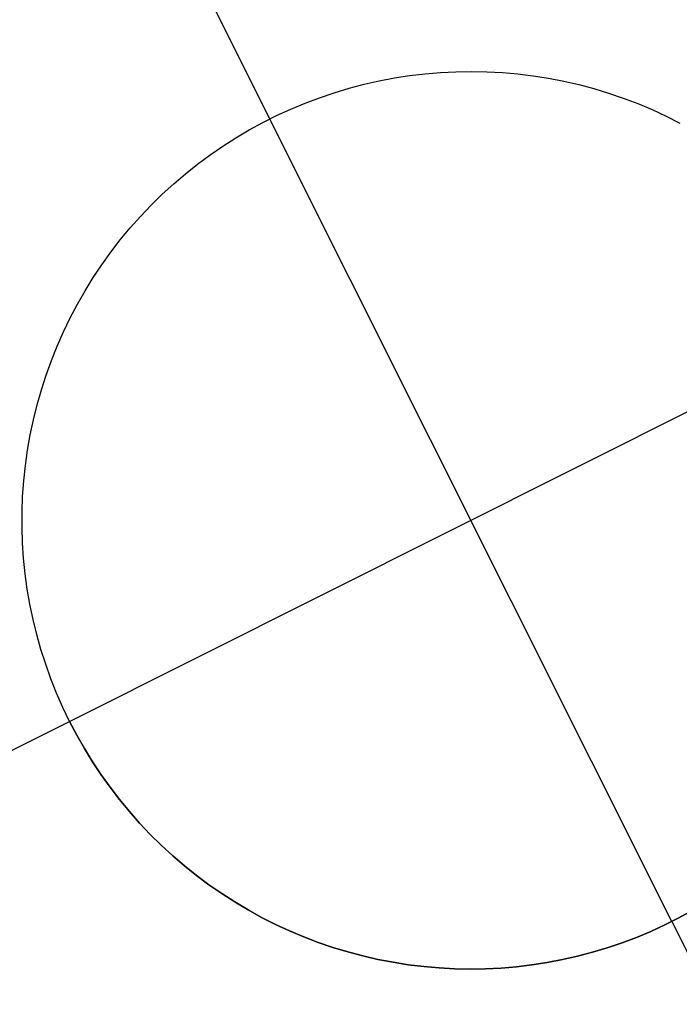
# Model space of a CAD drawing. Header units: millimetres. Extents: x 6239 to 7218, y -13987 to -13139.
# Tile 101 of 256: x 6662.61 to 6664.44, y -13391.13 to -13388.39. Entities that reach past the tile are written whole.
import ezdxf

# ---------------------------------------------------------------- set-up
doc = ezdxf.new("R2010")
doc.units = ezdxf.units.MM
doc.layers.add('color', color=7, linetype='Continuous')

msp = doc.modelspace()

# ---------------------------------------------------------------- linework, layer by layer
at = {"layer": 'color', "color": 254, "true_color": 0xcad1ee}
for p, q in [((6662.5185, -13387.1033, -7.3), (6663.3026, -13388.6678, -7.3)), ((6663.6498, -13388.5536, -1.3), (6663.6924, -13388.5469, -1.3)), ((6663.6498, -13388.5536, -1.3), (6663.6924, -13388.5469, -1.3)), ((6663.6498, -13388.5536, -7.3), (6663.6924, -13388.5469, -7.3)), ((6663.6498, -13388.5536, -4.3), (6663.6924, -13388.5469, -4.3)), ((6663.6498, -13388.5536, -7.3), (6663.6924, -13388.5469, -7.3)), ((6663.6924, -13388.5469, -1.3), (6663.7352, -13388.5418, -1.3)), ((6663.6924, -13388.5469, -1.3), (6663.7352, -13388.5418, -1.3)), ((6663.6924, -13388.5469, -7.3), (6663.7352, -13388.5418, -7.3)), ((6663.6924, -13388.5469, -4.3), (6663.7352, -13388.5418, -4.3)), ((6663.6924, -13388.5469, -7.3), (6663.7352, -13388.5418, -7.3)), ((6663.7352, -13388.5418, -1.3), (6663.7782, -13388.5382, -1.3)), ((6663.7352, -13388.5418, -1.3), (6663.7782, -13388.5382, -1.3)), ((6663.7352, -13388.5418, -7.3), (6663.7782, -13388.5382, -7.3)), ((6663.7352, -13388.5418, -4.3), (6663.7782, -13388.5382, -4.3)), ((6663.7352, -13388.5418, -7.3), (6663.7782, -13388.5382, -7.3)), ((6663.7782, -13388.5382, -1.3), (6663.8213, -13388.536, -1.3)), ((6663.7782, -13388.5382, -1.3), (6663.8213, -13388.536, -1.3)), ((6663.7782, -13388.5382, -7.3), (6663.8213, -13388.536, -7.3)), ((6663.7782, -13388.5382, -4.3), (6663.8213, -13388.536, -4.3)), ((6663.7782, -13388.5382, -7.3), (6663.8213, -13388.536, -7.3)), ((6663.8213, -13388.536, -1.3), (6663.8645, -13388.5353, -1.3)), ((6663.8213, -13388.536, -1.3), (6663.8645, -13388.5353, -1.3)), ((6663.8213, -13388.536, -7.3), (6663.8645, -13388.5353, -7.3)), ((6663.8213, -13388.536, -4.3), (6663.8645, -13388.5353, -4.3)), ((6663.8213, -13388.536, -7.3), (6663.8645, -13388.5353, -7.3)), ((6663.8645, -13388.5353, -1.3), (6663.9076, -13388.5361, -1.3)), ((6663.8645, -13388.5353, -1.3), (6663.9076, -13388.5361, -1.3)), ((6663.8645, -13388.5353, -7.3), (6663.9076, -13388.5361, -7.3)), ((6663.8645, -13388.5353, -4.3), (6663.9076, -13388.5361, -4.3)), ((6663.8645, -13388.5353, -7.3), (6663.9076, -13388.5361, -7.3)), ((6663.9076, -13388.5361, -1.3), (6663.9507, -13388.5384, -1.3)), ((6663.9076, -13388.5361, -1.3), (6663.9507, -13388.5384, -1.3)), ((6663.9076, -13388.5361, -7.3), (6663.9507, -13388.5384, -7.3)), ((6663.9076, -13388.5361, -4.3), (6663.9507, -13388.5384, -4.3)), ((6663.9076, -13388.5361, -7.3), (6663.9507, -13388.5384, -7.3)), ((6663.9507, -13388.5384, -1.3), (6663.9937, -13388.5422, -1.3)), ((6663.9507, -13388.5384, -1.3), (6663.9937, -13388.5422, -1.3)), ((6663.9507, -13388.5384, -7.3), (6663.9937, -13388.5422, -7.3)), ((6663.9507, -13388.5384, -4.3), (6663.9937, -13388.5422, -4.3)), ((6663.9507, -13388.5384, -7.3), (6663.9937, -13388.5422, -7.3)), ((6663.9937, -13388.5422, -1.3), (6664.0365, -13388.5475, -1.3)), ((6663.9937, -13388.5422, -1.3), (6664.0365, -13388.5475, -1.3)), ((6663.9937, -13388.5422, -7.3), (6664.0365, -13388.5475, -7.3)), ((6663.9937, -13388.5422, -4.3), (6664.0365, -13388.5475, -4.3)), ((6663.9937, -13388.5422, -7.3), (6664.0365, -13388.5475, -7.3)), ((6664.0365, -13388.5475, -1.3), (6664.0791, -13388.5542, -1.3)), ((6664.0365, -13388.5475, -1.3), (6664.0791, -13388.5542, -1.3)), ((6664.0365, -13388.5475, -7.3), (6664.0791, -13388.5542, -7.3)), ((6664.0365, -13388.5475, -4.3), (6664.0791, -13388.5542, -4.3)), ((6664.0365, -13388.5475, -7.3), (6664.0791, -13388.5542, -7.3)), ((6663.5236, -13388.5822, -1.3), (6663.5653, -13388.5712, -1.3)), ((6663.5236, -13388.5822, -1.3), (6663.5653, -13388.5712, -1.3)), ((6663.5236, -13388.5822, -7.3), (6663.5653, -13388.5712, -7.3)), ((6663.5236, -13388.5822, -4.3), (6663.5653, -13388.5712, -4.3)), ((6663.5236, -13388.5822, -7.3), (6663.5653, -13388.5712, -7.3)), ((6663.5653, -13388.5712, -1.3), (6663.6074, -13388.5616, -1.3)), ((6663.5653, -13388.5712, -1.3), (6663.6074, -13388.5616, -1.3)), ((6663.5653, -13388.5712, -7.3), (6663.6074, -13388.5616, -7.3)), ((6663.5653, -13388.5712, -4.3), (6663.6074, -13388.5616, -4.3)), ((6663.5653, -13388.5712, -7.3), (6663.6074, -13388.5616, -7.3)), ((6663.6074, -13388.5616, -1.3), (6663.6498, -13388.5536, -1.3)), ((6663.6074, -13388.5616, -1.3), (6663.6498, -13388.5536, -1.3)), ((6663.6074, -13388.5616, -7.3), (6663.6498, -13388.5536, -7.3)), ((6663.6074, -13388.5616, -4.3), (6663.6498, -13388.5536, -4.3)), ((6663.6074, -13388.5616, -7.3), (6663.6498, -13388.5536, -7.3)), ((6664.0791, -13388.5542, -1.3), (6664.1215, -13388.5624, -1.3)), ((6664.0791, -13388.5542, -1.3), (6664.1215, -13388.5624, -1.3)), ((6664.0791, -13388.5542, -7.3), (6664.1215, -13388.5624, -7.3)), ((6664.0791, -13388.5542, -4.3), (6664.1215, -13388.5624, -4.3)), ((6664.0791, -13388.5542, -7.3), (6664.1215, -13388.5624, -7.3)), ((6664.1215, -13388.5624, -1.3), (6664.1636, -13388.5721, -1.3)), ((6664.1215, -13388.5624, -1.3), (6664.1636, -13388.5721, -1.3)), ((6664.1215, -13388.5624, -7.3), (6664.1636, -13388.5721, -7.3)), ((6664.1215, -13388.5624, -4.3), (6664.1636, -13388.5721, -4.3)), ((6664.1215, -13388.5624, -7.3), (6664.1636, -13388.5721, -7.3)), ((6664.1636, -13388.5721, -1.3), (6664.2053, -13388.5832, -1.3)), ((6664.1636, -13388.5721, -1.3), (6664.2053, -13388.5832, -1.3)), ((6664.1636, -13388.5721, -7.3), (6664.2053, -13388.5832, -7.3)), ((6664.1636, -13388.5721, -4.3), (6664.2053, -13388.5832, -4.3)), ((6664.1636, -13388.5721, -7.3), (6664.2053, -13388.5832, -7.3)), ((6663.4414, -13388.6084, -1.3), (6663.4822, -13388.5946, -1.3)), ((6663.4414, -13388.6084, -1.3), (6663.4822, -13388.5946, -1.3)), ((6663.4414, -13388.6084, -7.3), (6663.4822, -13388.5946, -7.3)), ((6663.4414, -13388.6084, -4.3), (6663.4822, -13388.5946, -4.3)), ((6663.4414, -13388.6084, -7.3), (6663.4822, -13388.5946, -7.3)), ((6663.4822, -13388.5946, -1.3), (6663.5236, -13388.5822, -1.3)), ((6663.4822, -13388.5946, -1.3), (6663.5236, -13388.5822, -1.3)), ((6663.4822, -13388.5946, -7.3), (6663.5236, -13388.5822, -7.3)), ((6663.4822, -13388.5946, -4.3), (6663.5236, -13388.5822, -4.3)), ((6663.4822, -13388.5946, -7.3), (6663.5236, -13388.5822, -7.3)), ((6664.2053, -13388.5832, -1.3), (6664.2466, -13388.5957, -1.3)), ((6664.2053, -13388.5832, -1.3), (6664.2466, -13388.5957, -1.3)), ((6664.2053, -13388.5832, -7.3), (6664.2466, -13388.5957, -7.3)), ((6664.2053, -13388.5832, -4.3), (6664.2466, -13388.5957, -4.3)), ((6664.2053, -13388.5832, -7.3), (6664.2466, -13388.5957, -7.3)), ((6664.2466, -13388.5957, -1.3), (6664.2874, -13388.6097, -1.3)), ((6664.2466, -13388.5957, -1.3), (6664.2874, -13388.6097, -1.3)), ((6664.2466, -13388.5957, -7.3), (6664.2874, -13388.6097, -7.3)), ((6664.2466, -13388.5957, -4.3), (6664.2874, -13388.6097, -4.3)), ((6664.2466, -13388.5957, -7.3), (6664.2874, -13388.6097, -7.3)), ((6663.3612, -13388.6403, -1.3), (6663.401, -13388.6237, -1.3)), ((6663.3612, -13388.6403, -1.3), (6663.401, -13388.6237, -1.3)), ((6663.3612, -13388.6403, -7.3), (6663.401, -13388.6237, -7.3)), ((6663.3612, -13388.6403, -4.3), (6663.401, -13388.6237, -4.3)), ((6663.3612, -13388.6403, -7.3), (6663.401, -13388.6237, -7.3)), ((6663.401, -13388.6237, -1.3), (6663.4414, -13388.6084, -1.3)), ((6663.401, -13388.6237, -1.3), (6663.4414, -13388.6084, -1.3)), ((6663.401, -13388.6237, -7.3), (6663.4414, -13388.6084, -7.3)), ((6663.401, -13388.6237, -4.3), (6663.4414, -13388.6084, -4.3)), ((6663.401, -13388.6237, -7.3), (6663.4414, -13388.6084, -7.3)), ((6664.2874, -13388.6097, -1.3), (6664.3277, -13388.625, -1.3)), ((6664.2874, -13388.6097, -1.3), (6664.3277, -13388.625, -1.3)), ((6664.2874, -13388.6097, -7.3), (6664.3277, -13388.625, -7.3)), ((6664.2874, -13388.6097, -4.3), (6664.3277, -13388.625, -4.3)), ((6664.2874, -13388.6097, -7.3), (6664.3277, -13388.625, -7.3)), ((6664.3277, -13388.625, -1.3), (6664.3675, -13388.6418, -1.3)), ((6664.3277, -13388.625, -1.3), (6664.3675, -13388.6418, -1.3)), ((6664.3277, -13388.625, -7.3), (6664.3675, -13388.6418, -7.3)), ((6664.3277, -13388.625, -4.3), (6664.3675, -13388.6418, -4.3)), ((6664.3277, -13388.625, -7.3), (6664.3675, -13388.6418, -7.3)), ((6663.2834, -13388.6776, -1.3), (6663.3219, -13388.6583, -1.3)), ((6663.2834, -13388.6776, -1.3), (6663.3219, -13388.6583, -1.3)), ((6663.2834, -13388.6776, -7.3), (6663.3219, -13388.6583, -7.3)), ((6663.2834, -13388.6776, -4.3), (6663.3219, -13388.6583, -4.3)), ((6663.2834, -13388.6776, -7.3), (6663.3219, -13388.6583, -7.3)), ((6663.3219, -13388.6583, -1.3), (6663.3612, -13388.6403, -1.3)), ((6663.3219, -13388.6583, -1.3), (6663.3612, -13388.6403, -1.3)), ((6663.3219, -13388.6583, -7.3), (6663.3612, -13388.6403, -7.3)), ((6663.3219, -13388.6583, -4.3), (6663.3612, -13388.6403, -4.3)), ((6663.3219, -13388.6583, -7.3), (6663.3612, -13388.6403, -7.3)), ((6664.3675, -13388.6418, -1.3), (6664.4066, -13388.6599, -1.3)), ((6664.3675, -13388.6418, -1.3), (6664.4066, -13388.6599, -1.3)), ((6664.3675, -13388.6418, -7.3), (6664.4066, -13388.6599, -7.3)), ((6664.3675, -13388.6418, -4.3), (6664.4066, -13388.6599, -4.3)), ((6664.3675, -13388.6418, -7.3), (6664.4066, -13388.6599, -7.3)), ((6664.4066, -13388.6599, -1.3), (6664.4452, -13388.6793, -1.3)), ((6664.4066, -13388.6599, -1.3), (6664.4452, -13388.6793, -1.3)), ((6664.4066, -13388.6599, -7.3), (6664.4452, -13388.6793, -7.3)), ((6664.4066, -13388.6599, -4.3), (6664.4452, -13388.6793, -4.3)), ((6664.4066, -13388.6599, -7.3), (6664.4452, -13388.6793, -7.3)), ((6663.2455, -13388.6983, -1.3), (6663.2834, -13388.6776, -1.3)), ((6663.2455, -13388.6983, -1.3), (6663.2834, -13388.6776, -1.3)), ((6663.2455, -13388.6983, -7.3), (6663.2834, -13388.6776, -7.3)), ((6663.2455, -13388.6983, -4.3), (6663.2834, -13388.6776, -4.3)), ((6663.2455, -13388.6983, -7.3), (6663.2834, -13388.6776, -7.3)), ((6664.4227, -13390.9028, -1.3), (6663.3026, -13388.6678, -1.3)), ((6663.3026, -13388.6678, -1.3), (6663.3026, -13388.6678, -7.3)), ((6663.2083, -13388.7202, -1.3), (6663.2455, -13388.6983, -1.3)), ((6663.2083, -13388.7202, -1.3), (6663.2455, -13388.6983, -1.3)), ((6663.2083, -13388.7202, -7.3), (6663.2455, -13388.6983, -7.3)), ((6663.2083, -13388.7202, -4.3), (6663.2455, -13388.6983, -4.3)), ((6663.2083, -13388.7202, -7.3), (6663.2455, -13388.6983, -7.3)), ((6663.1364, -13388.7679, -1.3), (6663.172, -13388.7434, -1.3)), ((6663.1364, -13388.7679, -1.3), (6663.172, -13388.7434, -1.3)), ((6663.1364, -13388.7679, -7.3), (6663.172, -13388.7434, -7.3)), ((6663.1364, -13388.7679, -4.3), (6663.172, -13388.7434, -4.3)), ((6663.1364, -13388.7679, -7.3), (6663.172, -13388.7434, -7.3)), ((6663.172, -13388.7434, -1.3), (6663.2083, -13388.7202, -1.3)), ((6663.172, -13388.7434, -1.3), (6663.2083, -13388.7202, -1.3)), ((6663.172, -13388.7434, -7.3), (6663.2083, -13388.7202, -7.3)), ((6663.172, -13388.7434, -4.3), (6663.2083, -13388.7202, -4.3)), ((6663.172, -13388.7434, -7.3), (6663.2083, -13388.7202, -7.3)), ((6663.1017, -13388.7936, -1.3), (6663.1364, -13388.7679, -1.3)), ((6663.1017, -13388.7936, -1.3), (6663.1364, -13388.7679, -1.3)), ((6663.1017, -13388.7936, -7.3), (6663.1364, -13388.7679, -7.3)), ((6663.1017, -13388.7936, -4.3), (6663.1364, -13388.7679, -4.3)), ((6663.1017, -13388.7936, -7.3), (6663.1364, -13388.7679, -7.3)), ((6663.0679, -13388.8204, -1.3), (6663.1017, -13388.7936, -1.3)), ((6663.0679, -13388.8204, -1.3), (6663.1017, -13388.7936, -1.3)), ((6663.0679, -13388.8204, -7.3), (6663.1017, -13388.7936, -7.3)), ((6663.0679, -13388.8204, -4.3), (6663.1017, -13388.7936, -4.3)), ((6663.0679, -13388.8204, -7.3), (6663.1017, -13388.7936, -7.3)), ((6663.0351, -13388.8484, -1.3), (6663.0679, -13388.8204, -1.3)), ((6663.0351, -13388.8484, -1.3), (6663.0679, -13388.8204, -1.3)), ((6663.0351, -13388.8484, -7.3), (6663.0679, -13388.8204, -7.3)), ((6663.0351, -13388.8484, -4.3), (6663.0679, -13388.8204, -4.3)), ((6663.0351, -13388.8484, -7.3), (6663.0679, -13388.8204, -7.3)), ((6663.0033, -13388.8776, -1.3), (6663.0351, -13388.8484, -1.3)), ((6663.0033, -13388.8776, -1.3), (6663.0351, -13388.8484, -1.3)), ((6663.0033, -13388.8776, -7.3), (6663.0351, -13388.8484, -7.3)), ((6663.0033, -13388.8776, -4.3), (6663.0351, -13388.8484, -4.3)), ((6663.0033, -13388.8776, -7.3), (6663.0351, -13388.8484, -7.3)), ((6662.9724, -13388.9078, -1.3), (6663.0033, -13388.8776, -1.3)), ((6662.9724, -13388.9078, -1.3), (6663.0033, -13388.8776, -1.3)), ((6662.9724, -13388.9078, -7.3), (6663.0033, -13388.8776, -7.3)), ((6662.9724, -13388.9078, -4.3), (6663.0033, -13388.8776, -4.3)), ((6662.9724, -13388.9078, -7.3), (6663.0033, -13388.8776, -7.3)), ((6662.9427, -13388.939, -1.3), (6662.9724, -13388.9078, -1.3)), ((6662.9427, -13388.939, -1.3), (6662.9724, -13388.9078, -1.3)), ((6662.9427, -13388.939, -7.3), (6662.9724, -13388.9078, -7.3)), ((6662.9427, -13388.939, -4.3), (6662.9724, -13388.9078, -4.3)), ((6662.9427, -13388.939, -7.3), (6662.9724, -13388.9078, -7.3)), ((6662.914, -13388.9713, -1.3), (6662.9427, -13388.939, -1.3)), ((6662.914, -13388.9713, -1.3), (6662.9427, -13388.939, -1.3)), ((6662.914, -13388.9713, -7.3), (6662.9427, -13388.939, -7.3)), ((6662.914, -13388.9713, -4.3), (6662.9427, -13388.939, -4.3)), ((6662.914, -13388.9713, -7.3), (6662.9427, -13388.939, -7.3)), ((6662.8865, -13389.0045, -1.3), (6662.914, -13388.9713, -1.3)), ((6662.8865, -13389.0045, -1.3), (6662.914, -13388.9713, -1.3)), ((6662.8865, -13389.0045, -7.3), (6662.914, -13388.9713, -7.3)), ((6662.8865, -13389.0045, -4.3), (6662.914, -13388.9713, -4.3)), ((6662.8865, -13389.0045, -7.3), (6662.914, -13388.9713, -7.3)), ((6662.8601, -13389.0386, -1.3), (6662.8865, -13389.0045, -1.3)), ((6662.8601, -13389.0386, -1.3), (6662.8865, -13389.0045, -1.3)), ((6662.8601, -13389.0386, -7.3), (6662.8865, -13389.0045, -7.3)), ((6662.8601, -13389.0386, -4.3), (6662.8865, -13389.0045, -4.3)), ((6662.8601, -13389.0386, -7.3), (6662.8865, -13389.0045, -7.3)), ((6662.8349, -13389.0737, -1.3), (6662.8601, -13389.0386, -1.3)), ((6662.8349, -13389.0737, -1.3), (6662.8601, -13389.0386, -1.3)), ((6662.8349, -13389.0737, -7.3), (6662.8601, -13389.0386, -7.3)), ((6662.8349, -13389.0737, -4.3), (6662.8601, -13389.0386, -4.3)), ((6662.8349, -13389.0737, -7.3), (6662.8601, -13389.0386, -7.3)), ((6662.811, -13389.1096, -1.3), (6662.8349, -13389.0737, -1.3)), ((6662.811, -13389.1096, -1.3), (6662.8349, -13389.0737, -1.3)), ((6662.811, -13389.1096, -7.3), (6662.8349, -13389.0737, -7.3)), ((6662.811, -13389.1096, -4.3), (6662.8349, -13389.0737, -4.3)), ((6662.811, -13389.1096, -7.3), (6662.8349, -13389.0737, -7.3)), ((6662.7883, -13389.1463, -1.3), (6662.811, -13389.1096, -1.3)), ((6662.7883, -13389.1463, -1.3), (6662.811, -13389.1096, -1.3)), ((6662.7883, -13389.1463, -7.3), (6662.811, -13389.1096, -7.3)), ((6662.7883, -13389.1463, -4.3), (6662.811, -13389.1096, -4.3)), ((6662.7883, -13389.1463, -7.3), (6662.811, -13389.1096, -7.3)), ((6662.7669, -13389.1838, -1.3), (6662.7883, -13389.1463, -1.3)), ((6662.7669, -13389.1838, -1.3), (6662.7883, -13389.1463, -1.3)), ((6662.7669, -13389.1838, -7.3), (6662.7883, -13389.1463, -7.3)), ((6662.7669, -13389.1838, -4.3), (6662.7883, -13389.1463, -4.3)), ((6662.7669, -13389.1838, -7.3), (6662.7883, -13389.1463, -7.3)), ((6662.7468, -13389.2219, -1.3), (6662.7669, -13389.1838, -1.3)), ((6662.7468, -13389.2219, -1.3), (6662.7669, -13389.1838, -1.3)), ((6662.7468, -13389.2219, -7.3), (6662.7669, -13389.1838, -7.3)), ((6662.7468, -13389.2219, -4.3), (6662.7669, -13389.1838, -4.3)), ((6662.7468, -13389.2219, -7.3), (6662.7669, -13389.1838, -7.3)), ((6662.728, -13389.2608, -1.3), (6662.7468, -13389.2219, -1.3)), ((6662.728, -13389.2608, -1.3), (6662.7468, -13389.2219, -1.3)), ((6662.728, -13389.2608, -7.3), (6662.7468, -13389.2219, -7.3)), ((6662.728, -13389.2608, -4.3), (6662.7468, -13389.2219, -4.3)), ((6662.728, -13389.2608, -7.3), (6662.7468, -13389.2219, -7.3)), ((6662.7451, -13390.3454, -1.3), (6664.9801, -13389.2252, -1.3)), ((6662.7106, -13389.3003, -1.3), (6662.728, -13389.2608, -1.3)), ((6662.7106, -13389.3003, -1.3), (6662.728, -13389.2608, -1.3)), ((6662.7106, -13389.3003, -7.3), (6662.728, -13389.2608, -7.3)), ((6662.7106, -13389.3003, -4.3), (6662.728, -13389.2608, -4.3)), ((6662.7106, -13389.3003, -7.3), (6662.728, -13389.2608, -7.3)), ((6662.6945, -13389.3403, -1.3), (6662.7106, -13389.3003, -1.3)), ((6662.6945, -13389.3403, -1.3), (6662.7106, -13389.3003, -1.3)), ((6662.6945, -13389.3403, -7.3), (6662.7106, -13389.3003, -7.3)), ((6662.6945, -13389.3403, -4.3), (6662.7106, -13389.3003, -4.3)), ((6662.6945, -13389.3403, -7.3), (6662.7106, -13389.3003, -7.3)), ((6662.6799, -13389.3809, -1.3), (6662.6945, -13389.3403, -1.3)), ((6662.6799, -13389.3809, -1.3), (6662.6945, -13389.3403, -1.3)), ((6662.6799, -13389.3809, -7.3), (6662.6945, -13389.3403, -7.3)), ((6662.6799, -13389.3809, -4.3), (6662.6945, -13389.3403, -4.3)), ((6662.6799, -13389.3809, -7.3), (6662.6945, -13389.3403, -7.3)), ((6662.6666, -13389.422, -1.3), (6662.6799, -13389.3809, -1.3)), ((6662.6666, -13389.422, -1.3), (6662.6799, -13389.3809, -1.3)), ((6662.6666, -13389.422, -7.3), (6662.6799, -13389.3809, -7.3)), ((6662.6666, -13389.422, -4.3), (6662.6799, -13389.3809, -4.3)), ((6662.6666, -13389.422, -7.3), (6662.6799, -13389.3809, -7.3)), ((6662.6548, -13389.4635, -1.3), (6662.6666, -13389.422, -1.3)), ((6662.6548, -13389.4635, -1.3), (6662.6666, -13389.422, -1.3)), ((6662.6548, -13389.4635, -7.3), (6662.6666, -13389.422, -7.3)), ((6662.6548, -13389.4635, -4.3), (6662.6666, -13389.422, -4.3)), ((6662.6548, -13389.4635, -7.3), (6662.6666, -13389.422, -7.3)), ((6662.6444, -13389.5053, -1.3), (6662.6548, -13389.4635, -1.3)), ((6662.6444, -13389.5053, -1.3), (6662.6548, -13389.4635, -1.3)), ((6662.6444, -13389.5053, -7.3), (6662.6548, -13389.4635, -7.3)), ((6662.6444, -13389.5053, -4.3), (6662.6548, -13389.4635, -4.3)), ((6662.6444, -13389.5053, -7.3), (6662.6548, -13389.4635, -7.3)), ((6662.6354, -13389.5476, -1.3), (6662.6444, -13389.5053, -1.3)), ((6662.6354, -13389.5476, -1.3), (6662.6444, -13389.5053, -1.3)), ((6662.6354, -13389.5476, -7.3), (6662.6444, -13389.5053, -7.3)), ((6662.6354, -13389.5476, -4.3), (6662.6444, -13389.5053, -4.3)), ((6662.6354, -13389.5476, -7.3), (6662.6444, -13389.5053, -7.3)), ((6662.628, -13389.5901, -1.3), (6662.6354, -13389.5476, -1.3)), ((6662.628, -13389.5901, -1.3), (6662.6354, -13389.5476, -1.3)), ((6662.628, -13389.5901, -7.3), (6662.6354, -13389.5476, -7.3)), ((6662.628, -13389.5901, -4.3), (6662.6354, -13389.5476, -4.3)), ((6662.628, -13389.5901, -7.3), (6662.6354, -13389.5476, -7.3)), ((6662.622, -13389.6328, -1.3), (6662.628, -13389.5901, -1.3)), ((6662.622, -13389.6328, -1.3), (6662.628, -13389.5901, -1.3)), ((6662.622, -13389.6328, -7.3), (6662.628, -13389.5901, -7.3)), ((6662.622, -13389.6328, -4.3), (6662.628, -13389.5901, -4.3)), ((6662.622, -13389.6328, -7.3), (6662.628, -13389.5901, -7.3)), ((6662.6174, -13389.6757, -1.3), (6662.622, -13389.6328, -1.3)), ((6662.6174, -13389.6757, -1.3), (6662.622, -13389.6328, -1.3)), ((6662.6174, -13389.6757, -7.3), (6662.622, -13389.6328, -7.3)), ((6662.6174, -13389.6757, -4.3), (6662.622, -13389.6328, -4.3)), ((6662.6174, -13389.6757, -7.3), (6662.622, -13389.6328, -7.3)), ((6662.6144, -13389.7187, -1.3), (6662.6174, -13389.6757, -1.3)), ((6662.6144, -13389.7187, -1.3), (6662.6174, -13389.6757, -1.3)), ((6662.6144, -13389.7187, -7.3), (6662.6174, -13389.6757, -7.3)), ((6662.6144, -13389.7187, -4.3), (6662.6174, -13389.6757, -4.3)), ((6662.6144, -13389.7187, -7.3), (6662.6174, -13389.6757, -7.3)), ((6662.6128, -13389.7619, -1.3), (6662.6144, -13389.7187, -1.3)), ((6662.6128, -13389.7619, -1.3), (6662.6144, -13389.7187, -1.3)), ((6662.6128, -13389.7619, -7.3), (6662.6144, -13389.7187, -7.3)), ((6662.6128, -13389.7619, -4.3), (6662.6144, -13389.7187, -4.3)), ((6662.6128, -13389.7619, -7.3), (6662.6144, -13389.7187, -7.3)), ((6662.6128, -13389.805, -1.3), (6662.6128, -13389.7619, -1.3)), ((6662.6128, -13389.805, -1.3), (6662.6128, -13389.7619, -1.3)), ((6662.6128, -13389.805, -7.3), (6662.6128, -13389.7619, -7.3)), ((6662.6128, -13389.805, -4.3), (6662.6128, -13389.7619, -4.3)), ((6662.6128, -13389.805, -7.3), (6662.6128, -13389.7619, -7.3)), ((6662.6142, -13389.8482, -1.3), (6662.6128, -13389.805, -1.3)), ((6662.6142, -13389.8482, -1.3), (6662.6128, -13389.805, -1.3)), ((6662.6142, -13389.8482, -7.3), (6662.6128, -13389.805, -7.3)), ((6662.6142, -13389.8482, -4.3), (6662.6128, -13389.805, -4.3)), ((6662.6142, -13389.8482, -7.3), (6662.6128, -13389.805, -7.3)), ((6662.6171, -13389.8912, -1.3), (6662.6142, -13389.8482, -1.3)), ((6662.6171, -13389.8912, -1.3), (6662.6142, -13389.8482, -1.3)), ((6662.6171, -13389.8912, -7.3), (6662.6142, -13389.8482, -7.3)), ((6662.6171, -13389.8912, -4.3), (6662.6142, -13389.8482, -4.3)), ((6662.6171, -13389.8912, -7.3), (6662.6142, -13389.8482, -7.3)), ((6662.6215, -13389.9341, -1.3), (6662.6171, -13389.8912, -1.3)), ((6662.6215, -13389.9341, -1.3), (6662.6171, -13389.8912, -1.3)), ((6662.6215, -13389.9341, -7.3), (6662.6171, -13389.8912, -7.3)), ((6662.6215, -13389.9341, -4.3), (6662.6171, -13389.8912, -4.3)), ((6662.6215, -13389.9341, -7.3), (6662.6171, -13389.8912, -7.3)), ((6662.6274, -13389.9769, -1.3), (6662.6215, -13389.9341, -1.3)), ((6662.6274, -13389.9769, -1.3), (6662.6215, -13389.9341, -1.3)), ((6662.6274, -13389.9769, -7.3), (6662.6215, -13389.9341, -7.3)), ((6662.6274, -13389.9769, -4.3), (6662.6215, -13389.9341, -4.3)), ((6662.6274, -13389.9769, -7.3), (6662.6215, -13389.9341, -7.3)), ((6662.6347, -13390.0194, -1.3), (6662.6274, -13389.9769, -1.3)), ((6662.6347, -13390.0194, -1.3), (6662.6274, -13389.9769, -1.3)), ((6662.6347, -13390.0194, -7.3), (6662.6274, -13389.9769, -7.3)), ((6662.6347, -13390.0194, -4.3), (6662.6274, -13389.9769, -4.3)), ((6662.6347, -13390.0194, -7.3), (6662.6274, -13389.9769, -7.3)), ((6662.6436, -13390.0616, -1.3), (6662.6347, -13390.0194, -1.3)), ((6662.6436, -13390.0616, -1.3), (6662.6347, -13390.0194, -1.3)), ((6662.6436, -13390.0616, -7.3), (6662.6347, -13390.0194, -7.3)), ((6662.6436, -13390.0616, -4.3), (6662.6347, -13390.0194, -4.3)), ((6662.6436, -13390.0616, -7.3), (6662.6347, -13390.0194, -7.3)), ((6662.6538, -13390.1036, -1.3), (6662.6436, -13390.0616, -1.3)), ((6662.6538, -13390.1036, -1.3), (6662.6436, -13390.0616, -1.3)), ((6662.6538, -13390.1036, -7.3), (6662.6436, -13390.0616, -7.3)), ((6662.6538, -13390.1036, -4.3), (6662.6436, -13390.0616, -4.3)), ((6662.6538, -13390.1036, -7.3), (6662.6436, -13390.0616, -7.3)), ((6662.6655, -13390.1451, -1.3), (6662.6538, -13390.1036, -1.3)), ((6662.6655, -13390.1451, -1.3), (6662.6538, -13390.1036, -1.3)), ((6662.6655, -13390.1451, -7.3), (6662.6538, -13390.1036, -7.3)), ((6662.6655, -13390.1451, -4.3), (6662.6538, -13390.1036, -4.3)), ((6662.6655, -13390.1451, -7.3), (6662.6538, -13390.1036, -7.3)), ((6662.6787, -13390.1862, -1.3), (6662.6655, -13390.1451, -1.3)), ((6662.6787, -13390.1862, -1.3), (6662.6655, -13390.1451, -1.3)), ((6662.6787, -13390.1862, -7.3), (6662.6655, -13390.1451, -7.3)), ((6662.6787, -13390.1862, -4.3), (6662.6655, -13390.1451, -4.3)), ((6662.6787, -13390.1862, -7.3), (6662.6655, -13390.1451, -7.3)), ((6662.6932, -13390.2268, -1.3), (6662.6787, -13390.1862, -1.3)), ((6662.6932, -13390.2268, -1.3), (6662.6787, -13390.1862, -1.3)), ((6662.6932, -13390.2268, -7.3), (6662.6787, -13390.1862, -7.3)), ((6662.6932, -13390.2268, -4.3), (6662.6787, -13390.1862, -4.3)), ((6662.6932, -13390.2268, -7.3), (6662.6787, -13390.1862, -7.3)), ((6662.7091, -13390.2669, -1.3), (6662.6932, -13390.2268, -1.3)), ((6662.7091, -13390.2669, -1.3), (6662.6932, -13390.2268, -1.3)), ((6662.7091, -13390.2669, -7.3), (6662.6932, -13390.2268, -7.3)), ((6662.7091, -13390.2669, -4.3), (6662.6932, -13390.2268, -4.3)), ((6662.7091, -13390.2669, -7.3), (6662.6932, -13390.2268, -7.3)), ((6662.7264, -13390.3065, -1.3), (6662.7091, -13390.2669, -1.3)), ((6662.7264, -13390.3065, -1.3), (6662.7091, -13390.2669, -1.3)), ((6662.7264, -13390.3065, -7.3), (6662.7091, -13390.2669, -7.3)), ((6662.7264, -13390.3065, -4.3), (6662.7091, -13390.2669, -4.3)), ((6662.7264, -13390.3065, -7.3), (6662.7091, -13390.2669, -7.3)), ((6662.7451, -13390.3454, -1.3), (6662.7264, -13390.3065, -1.3)), ((6662.7451, -13390.3454, -1.3), (6662.7264, -13390.3065, -1.3)), ((6662.7451, -13390.3454, -7.3), (6662.7264, -13390.3065, -7.3)), ((6662.7451, -13390.3454, -4.3), (6662.7264, -13390.3065, -4.3)), ((6662.7451, -13390.3454, -7.3), (6662.7264, -13390.3065, -7.3)), ((6661.1806, -13391.1294, -7.3), (6662.7451, -13390.3454, -7.3)), ((6662.7651, -13390.3836, -1.3), (6662.7451, -13390.3454, -1.3)), ((6662.7451, -13390.3454, -1.3), (6662.7451, -13390.3454, -7.3)), ((6662.7451, -13390.3454, -7.3), (6662.7651, -13390.3836, -7.3)), ((6662.7651, -13390.3836, -1.3), (6662.7451, -13390.3454, -1.3)), ((6662.7451, -13390.3454, -7.3), (6662.7651, -13390.3836, -7.3)), ((6662.7451, -13390.3454, -1.3), (6662.7451, -13390.3454, -7.3)), ((6662.7651, -13390.3836, -4.3), (6662.7451, -13390.3454, -4.3)), ((6662.7864, -13390.4211, -1.3), (6662.7651, -13390.3836, -1.3)), ((6662.7651, -13390.3836, -7.3), (6662.7864, -13390.4211, -7.3)), ((6662.7864, -13390.4211, -1.3), (6662.7651, -13390.3836, -1.3)), ((6662.7651, -13390.3836, -7.3), (6662.7864, -13390.4211, -7.3)), ((6662.7864, -13390.4211, -4.3), (6662.7651, -13390.3836, -4.3)), ((6662.809, -13390.4579, -1.3), (6662.7864, -13390.4211, -1.3)), ((6662.7864, -13390.4211, -7.3), (6662.809, -13390.4579, -7.3)), ((6662.809, -13390.4579, -1.3), (6662.7864, -13390.4211, -1.3)), ((6662.7864, -13390.4211, -7.3), (6662.809, -13390.4579, -7.3)), ((6662.809, -13390.4579, -4.3), (6662.7864, -13390.4211, -4.3)), ((6662.8328, -13390.4939, -1.3), (6662.809, -13390.4579, -1.3)), ((6662.809, -13390.4579, -7.3), (6662.8328, -13390.4939, -7.3)), ((6662.8328, -13390.4939, -1.3), (6662.809, -13390.4579, -1.3)), ((6662.809, -13390.4579, -7.3), (6662.8328, -13390.4939, -7.3)), ((6662.8328, -13390.4939, -4.3), (6662.809, -13390.4579, -4.3)), ((6662.8579, -13390.529, -1.3), (6662.8328, -13390.4939, -1.3)), ((6662.8328, -13390.4939, -7.3), (6662.8579, -13390.529, -7.3)), ((6662.8579, -13390.529, -1.3), (6662.8328, -13390.4939, -1.3)), ((6662.8328, -13390.4939, -7.3), (6662.8579, -13390.529, -7.3)), ((6662.8579, -13390.529, -4.3), (6662.8328, -13390.4939, -4.3)), ((6662.8842, -13390.5632, -1.3), (6662.8579, -13390.529, -1.3)), ((6662.8579, -13390.529, -7.3), (6662.8842, -13390.5632, -7.3)), ((6662.8842, -13390.5632, -1.3), (6662.8579, -13390.529, -1.3)), ((6662.8579, -13390.529, -7.3), (6662.8842, -13390.5632, -7.3)), ((6662.8842, -13390.5632, -4.3), (6662.8579, -13390.529, -4.3)), ((6662.9116, -13390.5965, -1.3), (6662.8842, -13390.5632, -1.3)), ((6662.8842, -13390.5632, -7.3), (6662.9116, -13390.5965, -7.3)), ((6662.9116, -13390.5965, -1.3), (6662.8842, -13390.5632, -1.3)), ((6662.8842, -13390.5632, -7.3), (6662.9116, -13390.5965, -7.3)), ((6662.9116, -13390.5965, -4.3), (6662.8842, -13390.5632, -4.3)), ((6662.9402, -13390.6289, -1.3), (6662.9116, -13390.5965, -1.3)), ((6662.9116, -13390.5965, -7.3), (6662.9402, -13390.6289, -7.3)), ((6662.9402, -13390.6289, -1.3), (6662.9116, -13390.5965, -1.3)), ((6662.9116, -13390.5965, -7.3), (6662.9402, -13390.6289, -7.3)), ((6662.9402, -13390.6289, -4.3), (6662.9116, -13390.5965, -4.3)), ((6662.9699, -13390.6602, -1.3), (6662.9402, -13390.6289, -1.3)), ((6662.9402, -13390.6289, -7.3), (6662.9699, -13390.6602, -7.3)), ((6662.9699, -13390.6602, -1.3), (6662.9402, -13390.6289, -1.3)), ((6662.9402, -13390.6289, -7.3), (6662.9699, -13390.6602, -7.3)), ((6662.9699, -13390.6602, -4.3), (6662.9402, -13390.6289, -4.3)), ((6663.0006, -13390.6905, -1.3), (6662.9699, -13390.6602, -1.3)), ((6662.9699, -13390.6602, -7.3), (6663.0006, -13390.6905, -7.3)), ((6663.0006, -13390.6905, -1.3), (6662.9699, -13390.6602, -1.3)), ((6662.9699, -13390.6602, -7.3), (6663.0006, -13390.6905, -7.3)), ((6663.0006, -13390.6905, -4.3), (6662.9699, -13390.6602, -4.3)), ((6663.0323, -13390.7197, -1.3), (6663.0006, -13390.6905, -1.3)), ((6663.0006, -13390.6905, -7.3), (6663.0323, -13390.7197, -7.3)), ((6663.0323, -13390.7197, -1.3), (6663.0006, -13390.6905, -1.3)), ((6663.0006, -13390.6905, -7.3), (6663.0323, -13390.7197, -7.3)), ((6663.0323, -13390.7197, -4.3), (6663.0006, -13390.6905, -4.3)), ((6663.0651, -13390.7478, -1.3), (6663.0323, -13390.7197, -1.3)), ((6663.0323, -13390.7197, -7.3), (6663.0651, -13390.7478, -7.3)), ((6663.0651, -13390.7478, -1.3), (6663.0323, -13390.7197, -1.3)), ((6663.0323, -13390.7197, -7.3), (6663.0651, -13390.7478, -7.3)), ((6663.0651, -13390.7478, -4.3), (6663.0323, -13390.7197, -4.3)), ((6663.0988, -13390.7748, -1.3), (6663.0651, -13390.7478, -1.3)), ((6663.0651, -13390.7478, -7.3), (6663.0988, -13390.7748, -7.3)), ((6663.0988, -13390.7748, -1.3), (6663.0651, -13390.7478, -1.3)), ((6663.0651, -13390.7478, -7.3), (6663.0988, -13390.7748, -7.3)), ((6663.0988, -13390.7748, -4.3), (6663.0651, -13390.7478, -4.3)), ((6663.1334, -13390.8005, -1.3), (6663.0988, -13390.7748, -1.3)), ((6663.0988, -13390.7748, -7.3), (6663.1334, -13390.8005, -7.3)), ((6663.1334, -13390.8005, -1.3), (6663.0988, -13390.7748, -1.3)), ((6663.0988, -13390.7748, -7.3), (6663.1334, -13390.8005, -7.3)), ((6663.1334, -13390.8005, -4.3), (6663.0988, -13390.7748, -4.3)), ((6663.1689, -13390.8251, -1.3), (6663.1334, -13390.8005, -1.3)), ((6663.1334, -13390.8005, -7.3), (6663.1689, -13390.8251, -7.3)), ((6663.1689, -13390.8251, -1.3), (6663.1334, -13390.8005, -1.3)), ((6663.1334, -13390.8005, -7.3), (6663.1689, -13390.8251, -7.3)), ((6663.1689, -13390.8251, -4.3), (6663.1334, -13390.8005, -4.3)), ((6663.2052, -13390.8484, -1.3), (6663.1689, -13390.8251, -1.3)), ((6663.1689, -13390.8251, -7.3), (6663.2052, -13390.8484, -7.3)), ((6663.2052, -13390.8484, -1.3), (6663.1689, -13390.8251, -1.3)), ((6663.1689, -13390.8251, -7.3), (6663.2052, -13390.8484, -7.3)), ((6663.2052, -13390.8484, -4.3), (6663.1689, -13390.8251, -4.3)), ((6663.2423, -13390.8705, -1.3), (6663.2052, -13390.8484, -1.3)), ((6663.2052, -13390.8484, -7.3), (6663.2423, -13390.8705, -7.3)), ((6663.2423, -13390.8705, -1.3), (6663.2052, -13390.8484, -1.3)), ((6663.2052, -13390.8484, -7.3), (6663.2423, -13390.8705, -7.3)), ((6663.2423, -13390.8705, -4.3), (6663.2052, -13390.8484, -4.3)), ((6663.2801, -13390.8913, -1.3), (6663.2423, -13390.8705, -1.3)), ((6663.2423, -13390.8705, -7.3), (6663.2801, -13390.8913, -7.3)), ((6663.2801, -13390.8913, -1.3), (6663.2423, -13390.8705, -1.3)), ((6663.2423, -13390.8705, -7.3), (6663.2801, -13390.8913, -7.3)), ((6663.2801, -13390.8913, -4.3), (6663.2423, -13390.8705, -4.3)), ((6664.4798, -13390.8723, -1.3), (6664.4419, -13390.893, -1.3)), ((6664.4419, -13390.893, -7.3), (6664.4798, -13390.8723, -7.3)), ((6664.4798, -13390.8723, -1.3), (6664.4419, -13390.893, -1.3)), ((6664.4419, -13390.893, -7.3), (6664.4798, -13390.8723, -7.3)), ((6664.4798, -13390.8723, -4.3), (6664.4419, -13390.893, -4.3)), ((6663.3186, -13390.9107, -1.3), (6663.2801, -13390.8913, -1.3)), ((6663.2801, -13390.8913, -7.3), (6663.3186, -13390.9107, -7.3)), ((6663.3186, -13390.9107, -1.3), (6663.2801, -13390.8913, -1.3)), ((6663.2801, -13390.8913, -7.3), (6663.3186, -13390.9107, -7.3)), ((6663.3186, -13390.9107, -4.3), (6663.2801, -13390.8913, -4.3)), ((6663.3578, -13390.9288, -1.3), (6663.3186, -13390.9107, -1.3)), ((6663.3186, -13390.9107, -7.3), (6663.3578, -13390.9288, -7.3)), ((6663.3578, -13390.9288, -1.3), (6663.3186, -13390.9107, -1.3)), ((6663.3186, -13390.9107, -7.3), (6663.3578, -13390.9288, -7.3)), ((6663.3578, -13390.9288, -4.3), (6663.3186, -13390.9107, -4.3)), ((6664.4419, -13390.893, -1.3), (6664.4033, -13390.9123, -1.3)), ((6664.4033, -13390.9123, -7.3), (6664.4419, -13390.893, -7.3)), ((6664.4419, -13390.893, -1.3), (6664.4033, -13390.9123, -1.3)), ((6664.4033, -13390.9123, -7.3), (6664.4419, -13390.893, -7.3)), ((6664.4419, -13390.893, -4.3), (6664.4033, -13390.9123, -4.3)), ((6664.4227, -13390.9028, -7.3), (6665.2068, -13392.4673, -7.3)), ((6664.4227, -13390.9028, -1.3), (6664.4227, -13390.9028, -7.3)), ((6663.3975, -13390.9456, -1.3), (6663.3578, -13390.9288, -1.3)), ((6663.3578, -13390.9288, -7.3), (6663.3975, -13390.9456, -7.3)), ((6663.3975, -13390.9456, -1.3), (6663.3578, -13390.9288, -1.3)), ((6663.3578, -13390.9288, -7.3), (6663.3975, -13390.9456, -7.3)), ((6663.3975, -13390.9456, -4.3), (6663.3578, -13390.9288, -4.3)), ((6664.3641, -13390.9303, -1.3), (6664.3243, -13390.9469, -1.3)), ((6664.3243, -13390.9469, -7.3), (6664.3641, -13390.9303, -7.3)), ((6664.3641, -13390.9303, -1.3), (6664.3243, -13390.9469, -1.3)), ((6664.3243, -13390.9469, -7.3), (6664.3641, -13390.9303, -7.3)), ((6664.3641, -13390.9303, -4.3), (6664.3243, -13390.9469, -4.3)), ((6664.4033, -13390.9123, -1.3), (6664.3641, -13390.9303, -1.3)), ((6664.3641, -13390.9303, -7.3), (6664.4033, -13390.9123, -7.3)), ((6664.4033, -13390.9123, -1.3), (6664.3641, -13390.9303, -1.3)), ((6664.3641, -13390.9303, -7.3), (6664.4033, -13390.9123, -7.3)), ((6664.4033, -13390.9123, -4.3), (6664.3641, -13390.9303, -4.3)), ((6663.4379, -13390.9609, -1.3), (6663.3975, -13390.9456, -1.3)), ((6663.3975, -13390.9456, -7.3), (6663.4379, -13390.9609, -7.3)), ((6663.4379, -13390.9609, -1.3), (6663.3975, -13390.9456, -1.3)), ((6663.3975, -13390.9456, -7.3), (6663.4379, -13390.9609, -7.3)), ((6663.4379, -13390.9609, -4.3), (6663.3975, -13390.9456, -4.3)), ((6663.4787, -13390.9749, -1.3), (6663.4379, -13390.9609, -1.3)), ((6663.4379, -13390.9609, -7.3), (6663.4787, -13390.9749, -7.3)), ((6663.4787, -13390.9749, -1.3), (6663.4379, -13390.9609, -1.3)), ((6663.4379, -13390.9609, -7.3), (6663.4787, -13390.9749, -7.3)), ((6663.4787, -13390.9749, -4.3), (6663.4379, -13390.9609, -4.3)), ((6664.2839, -13390.9622, -1.3), (6664.243, -13390.976, -1.3)), ((6664.243, -13390.976, -7.3), (6664.2839, -13390.9622, -7.3)), ((6664.2839, -13390.9622, -1.3), (6664.243, -13390.976, -1.3)), ((6664.243, -13390.976, -7.3), (6664.2839, -13390.9622, -7.3)), ((6664.2839, -13390.9622, -4.3), (6664.243, -13390.976, -4.3)), ((6664.3243, -13390.9469, -1.3), (6664.2839, -13390.9622, -1.3)), ((6664.2839, -13390.9622, -7.3), (6664.3243, -13390.9469, -7.3)), ((6664.3243, -13390.9469, -1.3), (6664.2839, -13390.9622, -1.3)), ((6664.2839, -13390.9622, -7.3), (6664.3243, -13390.9469, -7.3)), ((6664.3243, -13390.9469, -4.3), (6664.2839, -13390.9622, -4.3)), ((6663.52, -13390.9874, -1.3), (6663.4787, -13390.9749, -1.3)), ((6663.4787, -13390.9749, -7.3), (6663.52, -13390.9874, -7.3)), ((6663.52, -13390.9874, -1.3), (6663.4787, -13390.9749, -1.3)), ((6663.4787, -13390.9749, -7.3), (6663.52, -13390.9874, -7.3)), ((6663.52, -13390.9874, -4.3), (6663.4787, -13390.9749, -4.3)), ((6663.5617, -13390.9985, -1.3), (6663.52, -13390.9874, -1.3)), ((6663.52, -13390.9874, -7.3), (6663.5617, -13390.9985, -7.3)), ((6663.5617, -13390.9985, -1.3), (6663.52, -13390.9874, -1.3)), ((6663.52, -13390.9874, -7.3), (6663.5617, -13390.9985, -7.3)), ((6663.5617, -13390.9985, -4.3), (6663.52, -13390.9874, -4.3)), ((6664.2017, -13390.9884, -1.3), (6664.16, -13390.9994, -1.3)), ((6664.16, -13390.9994, -7.3), (6664.2017, -13390.9884, -7.3)), ((6664.2017, -13390.9884, -1.3), (6664.16, -13390.9994, -1.3)), ((6664.16, -13390.9994, -7.3), (6664.2017, -13390.9884, -7.3)), ((6664.2017, -13390.9884, -4.3), (6664.16, -13390.9994, -4.3)), ((6664.243, -13390.976, -1.3), (6664.2017, -13390.9884, -1.3)), ((6664.2017, -13390.9884, -7.3), (6664.243, -13390.976, -7.3)), ((6664.243, -13390.976, -1.3), (6664.2017, -13390.9884, -1.3)), ((6664.2017, -13390.9884, -7.3), (6664.243, -13390.976, -7.3)), ((6664.243, -13390.976, -4.3), (6664.2017, -13390.9884, -4.3)), ((6663.6037, -13391.0082, -1.3), (6663.5617, -13390.9985, -1.3)), ((6663.5617, -13390.9985, -7.3), (6663.6037, -13391.0082, -7.3)), ((6663.6037, -13391.0082, -1.3), (6663.5617, -13390.9985, -1.3)), ((6663.5617, -13390.9985, -7.3), (6663.6037, -13391.0082, -7.3)), ((6663.6037, -13391.0082, -4.3), (6663.5617, -13390.9985, -4.3)), ((6663.6461, -13391.0164, -1.3), (6663.6037, -13391.0082, -1.3)), ((6663.6037, -13391.0082, -7.3), (6663.6461, -13391.0164, -7.3)), ((6663.6461, -13391.0164, -1.3), (6663.6037, -13391.0082, -1.3)), ((6663.6037, -13391.0082, -7.3), (6663.6461, -13391.0164, -7.3)), ((6663.6461, -13391.0164, -4.3), (6663.6037, -13391.0082, -4.3)), ((6663.6887, -13391.0231, -1.3), (6663.6461, -13391.0164, -1.3)), ((6663.6461, -13391.0164, -7.3), (6663.6887, -13391.0231, -7.3)), ((6663.6887, -13391.0231, -1.3), (6663.6461, -13391.0164, -1.3)), ((6663.6461, -13391.0164, -7.3), (6663.6887, -13391.0231, -7.3)), ((6663.6887, -13391.0231, -4.3), (6663.6461, -13391.0164, -4.3)), ((6664.0755, -13391.017, -1.3), (6664.0329, -13391.0237, -1.3)), ((6664.0329, -13391.0237, -7.3), (6664.0755, -13391.017, -7.3)), ((6664.0755, -13391.017, -1.3), (6664.0329, -13391.0237, -1.3)), ((6664.0329, -13391.0237, -7.3), (6664.0755, -13391.017, -7.3)), ((6664.0755, -13391.017, -4.3), (6664.0329, -13391.0237, -4.3)), ((6664.1179, -13391.009, -1.3), (6664.0755, -13391.017, -1.3)), ((6664.0755, -13391.017, -7.3), (6664.1179, -13391.009, -7.3)), ((6664.1179, -13391.009, -1.3), (6664.0755, -13391.017, -1.3)), ((6664.0755, -13391.017, -7.3), (6664.1179, -13391.009, -7.3)), ((6664.1179, -13391.009, -4.3), (6664.0755, -13391.017, -4.3)), ((6664.16, -13390.9994, -1.3), (6664.1179, -13391.009, -1.3)), ((6664.1179, -13391.009, -7.3), (6664.16, -13390.9994, -7.3)), ((6664.16, -13390.9994, -1.3), (6664.1179, -13391.009, -1.3)), ((6664.1179, -13391.009, -7.3), (6664.16, -13390.9994, -7.3)), ((6664.16, -13390.9994, -4.3), (6664.1179, -13391.009, -4.3)), ((6663.7316, -13391.0284, -1.3), (6663.6887, -13391.0231, -1.3)), ((6663.6887, -13391.0231, -7.3), (6663.7316, -13391.0284, -7.3)), ((6663.7316, -13391.0284, -1.3), (6663.6887, -13391.0231, -1.3)), ((6663.6887, -13391.0231, -7.3), (6663.7316, -13391.0284, -7.3)), ((6663.7316, -13391.0284, -4.3), (6663.6887, -13391.0231, -4.3)), ((6663.7745, -13391.0322, -1.3), (6663.7316, -13391.0284, -1.3)), ((6663.7316, -13391.0284, -7.3), (6663.7745, -13391.0322, -7.3)), ((6663.7745, -13391.0322, -1.3), (6663.7316, -13391.0284, -1.3)), ((6663.7316, -13391.0284, -7.3), (6663.7745, -13391.0322, -7.3)), ((6663.7745, -13391.0322, -4.3), (6663.7316, -13391.0284, -4.3)), ((6663.8176, -13391.0345, -1.3), (6663.7745, -13391.0322, -1.3)), ((6663.7745, -13391.0322, -7.3), (6663.8176, -13391.0345, -7.3)), ((6663.8176, -13391.0345, -1.3), (6663.7745, -13391.0322, -1.3)), ((6663.7745, -13391.0322, -7.3), (6663.8176, -13391.0345, -7.3)), ((6663.8176, -13391.0345, -4.3), (6663.7745, -13391.0322, -4.3)), ((6663.8608, -13391.0353, -1.3), (6663.8176, -13391.0345, -1.3)), ((6663.8176, -13391.0345, -7.3), (6663.8608, -13391.0353, -7.3)), ((6663.8608, -13391.0353, -1.3), (6663.8176, -13391.0345, -1.3)), ((6663.8176, -13391.0345, -7.3), (6663.8608, -13391.0353, -7.3)), ((6663.8608, -13391.0353, -4.3), (6663.8176, -13391.0345, -4.3)), ((6663.9039, -13391.0346, -1.3), (6663.8608, -13391.0353, -1.3)), ((6663.8608, -13391.0353, -7.3), (6663.9039, -13391.0346, -7.3)), ((6663.9039, -13391.0346, -1.3), (6663.8608, -13391.0353, -1.3)), ((6663.8608, -13391.0353, -7.3), (6663.9039, -13391.0346, -7.3)), ((6663.9039, -13391.0346, -4.3), (6663.8608, -13391.0353, -4.3)), ((6663.947, -13391.0324, -1.3), (6663.9039, -13391.0346, -1.3)), ((6663.9039, -13391.0346, -7.3), (6663.947, -13391.0324, -7.3)), ((6663.947, -13391.0324, -1.3), (6663.9039, -13391.0346, -1.3)), ((6663.9039, -13391.0346, -7.3), (6663.947, -13391.0324, -7.3)), ((6663.947, -13391.0324, -4.3), (6663.9039, -13391.0346, -4.3)), ((6663.99, -13391.0288, -1.3), (6663.947, -13391.0324, -1.3)), ((6663.947, -13391.0324, -7.3), (6663.99, -13391.0288, -7.3)), ((6663.99, -13391.0288, -1.3), (6663.947, -13391.0324, -1.3)), ((6663.947, -13391.0324, -7.3), (6663.99, -13391.0288, -7.3)), ((6663.99, -13391.0288, -4.3), (6663.947, -13391.0324, -4.3)), ((6664.0329, -13391.0237, -1.3), (6663.99, -13391.0288, -1.3)), ((6663.99, -13391.0288, -7.3), (6664.0329, -13391.0237, -7.3)), ((6664.0329, -13391.0237, -1.3), (6663.99, -13391.0288, -1.3)), ((6663.99, -13391.0288, -7.3), (6664.0329, -13391.0237, -7.3)), ((6664.0329, -13391.0237, -4.3), (6663.99, -13391.0288, -4.3))]:
    msp.add_line(p, q, dxfattribs=at)

doc.saveas('drawing.dxf')
